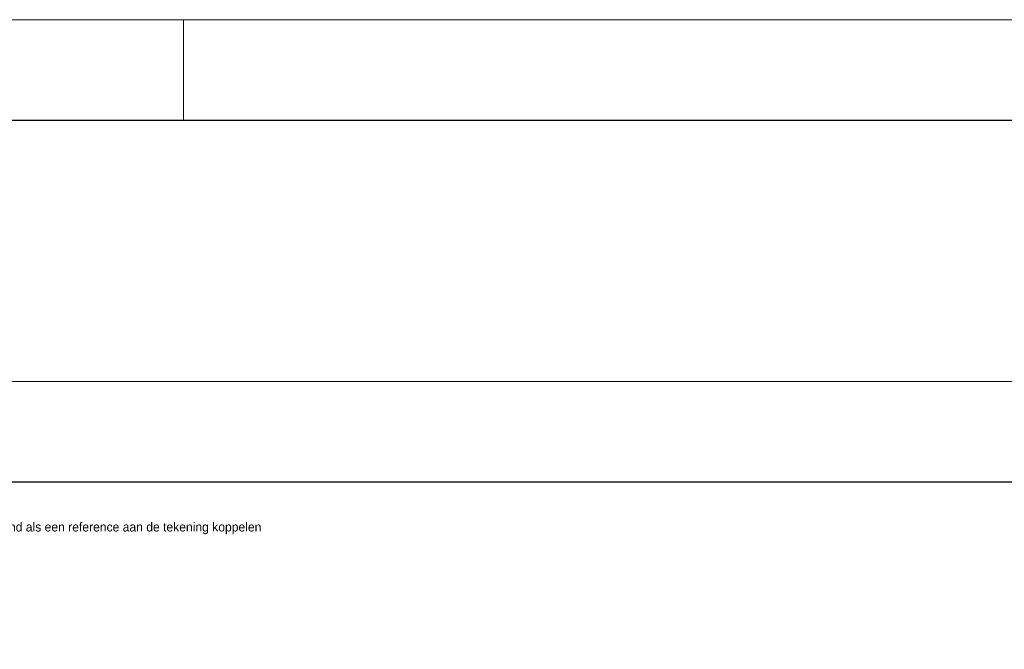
# Model space of a CAD drawing. Header units: millimetres. Extents: x -16321526 to -4431526, y 5084381 to 13484381.
# Tile 46 of 49: x -15094294 to -14115441, y 12858546 to 13484381. Entities that reach past the tile are written whole.
import ezdxf
from ezdxf.lldxf.tags import DXFTag

# ---------------------------------------------------------------- set-up
doc = ezdxf.new("R2010")
doc.units = ezdxf.units.MM
for name, color, linetype, lineweight in [('N-AR-Bouwterrein', 7, 'Continuous', 0), ('N-DI-Kadertekening', 7, 'Continuous', 30), ('N-TE-Tekst', 7, 'Continuous', 0), ('N-WE-KL-ET_LS_OV_KABEL_VOEDINGSKABEL_LSL-GROEP6', 50, 'Continuous', 35)]:
    doc.layers.add(name, color=color, linetype=linetype, lineweight=lineweight)
doc.styles.add('0.18 (1 500)', font='dgn032.shx', dxfattribs={"height": 0.9})
tags = doc.linetypes.add('Voedingskabel 4x6', pattern='A,25,-5,["4x6 ",Standard,S=2.54,R=0,X=-2.54,Y=-1.27],-8', length=38).pattern_tags.tags
tags[6] = DXFTag(74, 10)

# ---------------------------------------------------------------- blocks, each defined once
blk = doc.blocks.new('*U114')
at = {"layer": 'N-DI-Kadertekening', "lineweight": 0}
blk.add_line((-455.5, 420), (-455.5, 410), dxfattribs=at)
at = {"layer": 'N-DI-Kadertekening', "lineweight": 0, "flags": 128}
blk.add_lwpolyline([(594.5, 420), (594.5, -420), (-593.5, -420), (-593.5, 420), (594.5, 420)], close=True, dxfattribs=at)
at = {"layer": 'N-DI-Kadertekening', "lineweight": 30, "flags": 128}
blk.add_lwpolyline([(-583.5, 410), (584.5, 410), (584.5, -410), (-583.5, -410), (-583.5, 410)], close=True, dxfattribs=at)
blk = doc.blocks.new('KADERS_2012_A0')
at = {"layer": 'N-DI-Kadertekening', "lineweight": 0}
blk.add_blockref('*U114', (-584.5, 410), dxfattribs=at)
blk = doc.blocks.new('A4')
at = {"layer": 'N-DI-Kadertekening', "lineweight": 30}
blk.add_line((0, 190), (-277, 190), dxfattribs=at)
at = {"layer": 'N-DI-Kadertekening', "lineweight": 0, "flags": 128}
blk.add_lwpolyline([(-287, -10), (10, -10), (10, 200), (-287, 200), (-287, -10)], close=True, dxfattribs=at)
blk = doc.blocks.new('KADERS_2012_A4')
at = {"layer": 'N-DI-Kadertekening', "lineweight": 0}
blk.add_blockref('A4', (0, 0), dxfattribs=at)

msp = doc.modelspace()

# ---------------------------------------------------------------- block references
at = {"layer": 'N-AR-Bouwterrein', "color": 7, "lineweight": 0, "xscale": 10000, "yscale": 10000, "zscale": 10000}
msp.add_blockref('KADERS_2012_A0', (-4531526, 5184381), dxfattribs=at)
at = {"layer": 'N-WE-KL-ET_LS_OV_KABEL_VOEDINGSKABEL_LSL-GROEP6', "color": 1, "linetype": 'Voedingskabel 4x6', "lineweight": 0, "xscale": 10000, "yscale": 10000, "zscale": 10000}
msp.add_blockref('KADERS_2012_A4', (-13188600, 11124608), dxfattribs=at)

# ---------------------------------------------------------------- texts
at = {"layer": 'N-TE-Tekst', "linetype": 'Continuous', "lineweight": 0, "insert": (-15523791, 12944934), "char_height": 9000, "attachment_point": 7, "line_spacing_factor": 0.933333, "style": '0.18 (1 500)'}
msp.add_mtext('{\\Fdgn000|c0;\\C256;( Voor het plaatsen van de nodige symbolen in een tekening kan men dit bestand als een reference aan de tekening koppelen\\Pom van daaruit de nodige symbolen te kopieren )\\PG:\\\\MSV8\\\\CFG\\\\Symbolen legenda.dgn}', dxfattribs=at)

doc.saveas('drawing.dxf')
